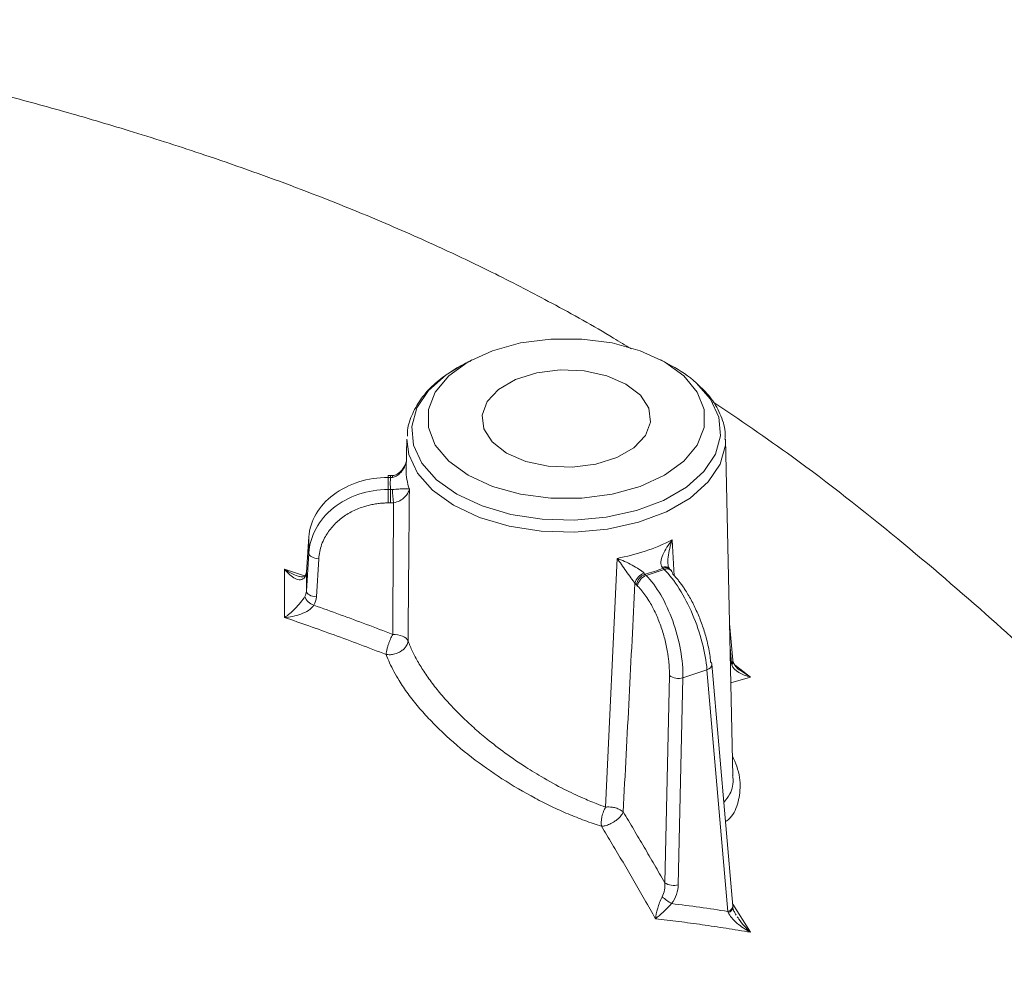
# Model space of a CAD drawing. Header units: millimetres. Extents: x 0 to 420, y 0 to 297.
# Tile 81 of 81: x 318 to 331, y 249 to 261. Entities that reach past the tile are written whole.
import ezdxf

# ---------------------------------------------------------------- set-up
doc = ezdxf.new("R2010")
doc.units = ezdxf.units.MM

msp = doc.modelspace()

# ---------------------------------------------------------------- linework, layer by layer
at = {"color": 7, "linetype": 'Continuous', "lineweight": 15}
for p, q in [((323.93582887, 256.44449187), (323.80010021, 256.37158629)), ((326.44959862, 256.37158629), (326.31387523, 256.44448883)), ((323.1191968, 255.44931867), (323.11097817, 255.06503547)), ((327.22112303, 251.21082997), (327.1305073, 255.44932171)), ((322.88454422, 254.81437722), (322.88453895, 254.96606492)), ((322.88453895, 254.96606492), (322.91475824, 254.96606492)), ((322.91476351, 254.98899675), (322.88454422, 254.98899675)), ((322.91476351, 254.81437722), (322.88454422, 254.81437722)), ((322.91475824, 254.64558747), (322.88453895, 254.64558747)), ((321.88591153, 254.21733949), (321.85624014, 253.77232599)), ((321.88601689, 254.22032006), (321.85635605, 253.77530047)), ((321.88601689, 254.22032006), (321.88591153, 254.21733949)), ((321.88591153, 254.21733949), (321.88591153, 254.01547853)), ((321.85625068, 253.53621327), (321.88591153, 254.01547853)), ((322.01073995, 253.94341661), (321.98107911, 253.46415135)), ((325.62032777, 250.81854093), (325.76532346, 253.94837075)), ((321.8548651, 253.77432772), (321.84346965, 253.73585585)), ((326.1312266, 253.73226537), (326.11611695, 253.74737483)), ((326.35878797, 253.80811073), (326.1312266, 253.73226537)), ((326.34367833, 253.8232202), (326.35878797, 253.80811073)), ((326.44717518, 253.79443282), (326.43206553, 253.80954229)), ((326.0231252, 253.59950353), (326.00801556, 253.61461299)), ((327.22090176, 252.66872838), (327.18014575, 253.12724594)), ((327.22093337, 249.57417779), (326.95785801, 252.61542958)), ((327.206477, 252.60854867), (327.2044961, 252.62698238)), ((327.22239797, 252.65482071), (327.22093337, 252.668333)), ((326.59291371, 252.44664916), (326.89573355, 252.54758268)), ((327.15880891, 249.50634306), (326.89573355, 252.54758268)), ((327.44223066, 252.45452147), (327.2800812, 252.56449657)), ((326.36414062, 249.86774701), (326.42239283, 252.47302685)), ((326.59291371, 252.44664916), (326.53465096, 249.8413754)), ((327.22238216, 249.55942752), (327.22078058, 249.57557376))]:
    msp.add_line(p, q, dxfattribs=at)
at = {"color": 8, "linetype": 'Continuous', "lineweight": 15}
for p, q in [((326.45827034, 254.17932534), (326.48333191, 253.72645651)), ((321.58133206, 253.81110686), (321.85566589, 253.71830547)), ((321.85625068, 253.77231991), (321.85635605, 253.77530047)), ((327.2044961, 252.62698238), (327.18652047, 252.82924163)), ((327.2494141, 252.60265287), (327.44223066, 252.45452147)), ((327.44223066, 252.45452147), (327.19606673, 252.38246451)), ((327.22181318, 249.59785288), (327.44223066, 249.24399179))]:
    msp.add_line(p, q, dxfattribs=at)
at = {"color": 7, "linetype": 'Continuous', "lineweight": 15, "flags": 128}
for points in [[(323.89057896, 256.41929423), (324.19617522, 256.55998133), (324.54834902, 256.65788566), (324.92940921, 256.70809847), (325.32029489, 256.70809543), (325.70136035, 256.65788566), (326.05352361, 256.55998133), (326.35911988, 256.41929423), (326.60282349, 256.24287726), (326.77241714, 256.03957774), (326.85940297, 255.81958724), (326.8593977, 255.59393983), (326.77241714, 255.37395846), (326.60282349, 255.17065285), (326.35911988, 254.99423589), (326.05352361, 254.85354879), (325.70135509, 254.7556475), (325.32028962, 254.70543165), (324.92941975, 254.70543165), (324.54834375, 254.7556475), (324.19618049, 254.85355183), (323.89058423, 254.99423893), (323.64688061, 255.1706559), (323.47728696, 255.37395542), (323.39031167, 255.59393983), (323.39030114, 255.81959029), (323.47728696, 256.03957469), (323.64687534, 256.24287726), (323.89057896, 256.41929423)], [(325.87615387, 256.14048389), (326.05739059, 256.00071832), (326.16307381, 255.83714196), (326.18464246, 255.66301209), (326.12036325, 255.49241324), (325.97543077, 255.33918358), (325.7615882, 255.21573489), (325.49616315, 255.1320702), (325.20064526, 255.0949626), (324.89900553, 255.10741087), (324.61565754, 255.16842354), (324.37355023, 255.27304927), (324.19232405, 255.41280876), (324.08663556, 255.57638207), (324.06506164, 255.75052106), (324.12934086, 255.92111991), (324.2742786, 256.07434045), (324.48812117, 256.19778914), (324.75354095, 256.28146296), (325.04905885, 256.31857056), (325.35070384, 256.30611316), (325.63405711, 256.24510353), (325.87615387, 256.14048389)], [(322.93823931, 254.96762531), (322.93865551, 254.97925211), (322.93958801, 254.98683333), (322.94098412, 254.99010744), (322.94192189, 254.9900152)], [(322.88453895, 254.64558747), (322.88453895, 254.66673409), (322.88453369, 254.6895077), (322.88453895, 254.71311439), (322.88454422, 254.73667207), (322.88454422, 254.75936254), (322.88454422, 254.78037367), (322.88454422, 254.79892683), (322.88454422, 254.81437722)], [(322.91475824, 254.64558747), (322.91475824, 254.66673409), (322.91475298, 254.6895077), (322.91475824, 254.71311439), (322.91476351, 254.73667207), (322.91476351, 254.75936254), (322.91476351, 254.78037367), (322.91476351, 254.79892683), (322.91476351, 254.81437722)], [(322.01073995, 253.94341661), (321.98642122, 253.94577686), (321.96304553, 253.95059144), (321.94149268, 253.95769916), (321.92258982, 253.96679893), (321.90705871, 253.97757748), (321.8955052, 253.98958164), (321.88836658, 254.0023826), (321.88591153, 254.01547853)], [(321.83652596, 253.71364803), (321.83917594, 253.72745274), (321.84306399, 253.73524456)], [(321.98107911, 253.46415135), (321.95676038, 253.46651159), (321.93338468, 253.47132618), (321.91183184, 253.47842173), (321.89292898, 253.48753366), (321.87739786, 253.49830004), (321.86584436, 253.51031638), (321.85870573, 253.52311734), (321.85625068, 253.53621327)]]:
    msp.add_lwpolyline(points, dxfattribs=at)
at = {"color": 8, "linetype": 'Continuous', "lineweight": 15, "flags": 128}
for points in [[(326.7604527, 256.15702462), (326.94045136, 255.9519824), (327.0456815, 255.72527355), (327.06696039, 255.49089136), (327.00335553, 255.25907607), (326.85765914, 255.03995541), (326.63623014, 254.84311269), (326.34874122, 254.67714886), (326.00776267, 254.54932062), (325.62819342, 254.46521189), (325.22663406, 254.42849358), (324.8206282, 254.44077762), (324.42790913, 254.50152265), (324.06565697, 254.60807964), (323.74969258, 254.7557862), (323.4938296, 254.93818855), (323.30924748, 255.14731228), (323.2040226, 255.37402417), (323.18274371, 255.60840636), (323.24634857, 255.84022165), (323.39204496, 256.05934231), (323.6134845, 256.25617895), (323.80010021, 256.37158629)], [(327.1305073, 255.44932171), (327.12791, 255.37442829), (327.06231897, 255.13533503), (326.91204438, 254.90933786), (326.68365588, 254.70632423), (326.38714753, 254.5351536), (326.03547423, 254.40330468), (325.64399849, 254.31655605), (325.22982668, 254.27868811), (324.8110714, 254.29136145), (324.40603492, 254.35401036), (324.03241364, 254.46390677), (323.70652894, 254.61625139), (323.44264225, 254.80437454), (323.25226494, 255.02006759), (323.14374207, 255.25389018), (323.1191968, 255.44931867)]]:
    msp.add_lwpolyline(points, dxfattribs=at)
at = {"color": 7, "linetype": 'Continuous', "lineweight": 15}
for centre, radius, start, end in [((325.711395, 254.96962529), 1.58443657, 48.539663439, 62.230918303), ((323.80358913, 255.05201549), 0.69273333, 178.92305826, 199.591414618), ((324.52058956, 254.86843394), 1.58325022, 181.931947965, 188.022130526), ((325.28655667, 256.53986573), 2.63534891, 280.46711306, 296.398660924), ((326.36606082, 253.76917356), 0.07500512, 38.340694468, 116.499999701), ((326.15598195, 253.59686105), 0.17131679, 107.761613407, 166.962766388), ((326.16742916, 253.59520211), 0.16059103, 108.633958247, 173.057597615), ((326.18254729, 253.58008574), 0.16060029, 108.636040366, 173.055515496), ((326.39263942, 253.74178763), 0.07446257, 4.330923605, 117.039860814), ((321.99795062, 253.52067511), 0.16933353, 197.574476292, 253.206569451), ((326.91154655, 252.61026564), 0.04659847, 6.362460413, 50.109372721), ((327.16334414, 252.64927435), 0.05932137, 316.644229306, 5.335305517), ((326.53487725, 252.63582974), 0.1978826, 235.35847713, 287.054869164), ((326.47660674, 250.03049843), 0.19782986, 235.354363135, 287.061905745), ((327.00359382, 250.51076689), 1.06158934, 230.67790944, 238.601916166), ((327.14890304, 249.56607179), 0.07379436, 281.440286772, 354.791548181)]:
    msp.add_arc(centre, radius, start, end, dxfattribs=at)
at = {"color": 8, "linetype": 'Continuous', "lineweight": 15}
for centre, radius, start, end in [((333.58402757, 254.97507273), 10.69949241, 179.925436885, 180.048236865), ((316.97595615, 254.97889521), 5.93881595, 359.876217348, 0.097456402), ((326.37711351, 253.74685987), 0.08335953, 48.759806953, 113.646716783), ((326.88026051, 252.62411645), 0.07808222, 281.429582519, 353.61245474), ((327.16607392, 252.66617843), 0.0548871, 314.428766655, 2.662809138), ((327.1438376, 249.58208329), 0.07720572, 281.181320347, 355.224570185)]:
    msp.add_arc(centre, radius, start, end, dxfattribs=at)
at = {"color": 7, "linetype": 'Continuous', "lineweight": 15}
for points, knots in [([(325.94142353, 256.58310769), (325.86769546, 256.62914365), (325.54045299, 256.83347446), (324.97435805, 257.14558687), (324.25167058, 257.52191773), (323.52309395, 257.86985253), (322.66096164, 258.24953947), (321.66836142, 258.6429945), (320.6390223, 259.00751038), (319.70292836, 259.30804196), (318.8569142, 259.55809405), (318.04159848, 259.78161334), (317.21864315, 259.99154903), (316.20892138, 260.23154911), (314.9689514, 260.49859317), (314.00258678, 260.67938284), (313.48670847, 260.72534346), (313.48490138, 260.72550445)], [0, 0, 0, 0, 0.01984473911, 0.08808097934, 0.1489016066, 0.20576131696, 0.27126933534, 0.36045669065, 0.44585356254, 0.51680236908, 0.58205887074, 0.64570413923, 0.71004404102, 0.7771689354, 0.88306305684, 0.99959037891, 1, 1, 1, 1]), ([(323.92616144, 256.43068654), (323.90362372, 256.42134742), (323.80063609, 256.37867165), (323.64028113, 256.28043549), (323.45168745, 256.13530009), (323.2968978, 255.96546228), (323.18585933, 255.77274815), (323.12579011, 255.60766676), (323.12769964, 255.50896381), (323.12818989, 255.48362305)], [0, 0, 0, 0, 0.0475723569, 0.217385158, 0.3910291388, 0.5679314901, 0.748608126, 0.935458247, 1, 1, 1, 1]), ([(327.12230447, 255.44341828), (327.12390816, 255.47545383), (327.12944213, 255.58600174), (327.065452, 255.77135371), (326.94936544, 255.97651509), (326.82951453, 256.09087372), (326.77411882, 256.14373086)], [0, 0, 0, 0, 0.1241797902, 0.4285181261, 0.7358581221, 1, 1, 1, 1]), ([(344.13365762, 233.65741997), (344.0686273, 233.83976386), (343.90605046, 234.29562659), (343.64592252, 234.95730634), (343.37147962, 235.62729026), (343.12537971, 236.20075282), (342.85031099, 236.81781403), (342.52691939, 237.51177277), (342.13834015, 238.30323966), (341.75195041, 239.0498418), (341.38915591, 239.71927563), (341.03243729, 240.35331556), (340.61804206, 241.06125622), (340.10881363, 241.89067549), (339.53443464, 242.77691106), (338.98776607, 243.57505436), (338.52495107, 244.2210391), (338.12794106, 244.75762892), (337.70144717, 245.31475863), (336.99650943, 246.20333404), (336.02414681, 247.39192285), (334.85796986, 248.7473621), (333.70584858, 250.01763934), (332.59309536, 251.17801231), (331.5294001, 252.22266007), (330.43204052, 253.23443096), (329.27089868, 254.22684771), (328.10056556, 255.15266437), (327.30385121, 255.69204456), (326.96775198, 255.91958567)], [0, 0, 0, 0, 0.0207850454, 0.05196295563, 0.07620753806, 0.09825093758, 0.11862710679, 0.14826830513, 0.1796980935, 0.21227746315, 0.23747095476, 0.26047738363, 0.28934400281, 0.32413465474, 0.36325520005, 0.40081105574, 0.42631703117, 0.44758127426, 0.4713684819, 0.49827888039, 0.56515461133, 0.63143229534, 0.69126546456, 0.74543070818, 0.8000012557, 0.84644699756, 0.89994407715, 0.95779074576, 1, 1, 1, 1]), ([(323.11287477, 255.15389212), (323.0971365, 255.12251666), (323.06894765, 255.06632005), (323.01277843, 255.01518296), (322.96932703, 254.9948103), (322.95009226, 254.99165914), (322.94130549, 254.99021963)], [0, 0, 0, 0, 0.4255717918, 0.762242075, 0.8913881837, 1, 1, 1, 1]), ([(321.88590885, 254.21734767), (321.89253229, 254.31719876), (321.92341953, 254.41597924), (322.02937089, 254.59755768), (322.10439757, 254.68027752), (322.28797004, 254.81791038), (322.39645276, 254.87277612), (322.63150913, 254.94686713), (322.75798208, 254.96606694), (322.88453838, 254.96606694)], [0, 0, 0, 0, 0.25, 0.25, 0.5, 0.5, 0.75, 0.75, 1, 1, 1, 1]), ([(322.94192716, 254.99001825), (322.9378409, 254.98968243), (322.92881286, 254.98894047), (322.91973002, 254.9888251), (322.91475824, 254.98876195)], [0, 0, 0, 0, 0.452618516, 1, 1, 1, 1]), ([(322.88453838, 254.81437948), (322.75798208, 254.81437948), (322.63150913, 254.79389302), (322.39645276, 254.71483693), (322.28797004, 254.65629445), (322.10439757, 254.50943834), (322.02937089, 254.42117517), (321.92341953, 254.22742854), (321.89253229, 254.12202846), (321.88590885, 254.01548601)], [0, 0, 0, 0, 0.25, 0.25, 0.5, 0.5, 0.75, 0.75, 1, 1, 1, 1]), ([(323.15096301, 254.81972546), (323.14413553, 254.82070971), (323.13493604, 254.82142791), (323.11149313, 254.82230121), (323.09698587, 254.8224535), (323.06226015, 254.82197948), (323.04161376, 254.82134762), (322.99392176, 254.81902694), (322.96646987, 254.81730428), (322.93824039, 254.8150581)], [0, 0, 0, 0, 0.25, 0.25, 0.5, 0.5, 0.75, 0.75, 1, 1, 1, 1]), ([(322.95283434, 254.64748062), (322.98100604, 254.65213866), (323.00823918, 254.6615262), (323.05492223, 254.68590211), (323.07477863, 254.70087123), (323.10721048, 254.73276874), (323.12018423, 254.75006593), (323.13984351, 254.78463827), (323.14677703, 254.80217914), (323.15096301, 254.81972546)], [0, 0, 0, 0, 0.25, 0.25, 0.5, 0.5, 0.75, 0.75, 1, 1, 1, 1]), ([(322.88453838, 254.64559161), (322.86311869, 254.64521883), (322.82044462, 254.64447615), (322.75690162, 254.63838186), (322.69419575, 254.62862869), (322.63232547, 254.61486199), (322.53764486, 254.58745416), (322.41482224, 254.53579899), (322.27848201, 254.44552912), (322.16483358, 254.33491077), (322.09045405, 254.22329904), (322.0455396, 254.1213597), (322.0199583, 254.03343139), (322.01381944, 253.97350756), (322.01073754, 253.94342394)], [0, 0, 0, 0, 0.0483679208, 0.0963625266, 0.144243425, 0.1922720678, 0.2407075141, 0.3701561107, 0.499831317, 0.6293460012, 0.759088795, 0.8395453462, 0.9194467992, 1, 1, 1, 1]), ([(322.95283434, 254.64748062), (322.94650544, 254.64692966), (322.93384663, 254.64582765), (322.92112228, 254.64567029), (322.9147596, 254.64559161)], [0, 0, 0, 0, 0.4999602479, 1, 1, 1, 1]), ([(322.94164557, 252.99206899), (322.9432411, 253.26832577), (322.94642806, 253.82013227), (322.95070074, 254.37193352), (322.95283434, 254.64748062)], [0, 0, 0, 0, 0.5006406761, 1, 1, 1, 1]), ([(326.45826865, 254.17932127), (326.43412962, 254.14934236), (326.4120659, 254.11880074), (326.37270436, 254.0568764), (326.35516941, 254.02498996), (326.32863532, 253.96326275), (326.31933275, 253.93268519), (326.31444148, 253.87778692), (326.31917401, 253.85334738), (326.3326002, 253.8362995)], [0, 0, 0, 0, 0.25, 0.25, 0.5, 0.5, 0.75, 0.75, 1, 1, 1, 1]), ([(326.10371826, 253.76001379), (326.08891488, 253.77660277), (326.0661954, 253.79504746), (326.01361193, 253.8307897), (325.98366291, 253.84828482), (325.92240295, 253.88075045), (325.89036069, 253.89611287), (325.8275561, 253.92398539), (325.79629281, 253.93675319), (325.7653262, 253.94836549)], [0, 0, 0, 0, 0.25, 0.25, 0.5, 0.5, 0.75, 0.75, 1, 1, 1, 1]), ([(325.7653262, 253.94836549), (325.78272233, 253.9236297), (325.80075399, 253.89777038), (325.8382997, 253.84413442), (325.85813711, 253.81590162), (325.89795277, 253.75992338), (325.91841859, 253.73151395), (325.95699849, 253.67871725), (325.9752444, 253.6541698), (325.98908027, 253.63550831)], [0, 0, 0, 0, 0.25, 0.25, 0.5, 0.5, 0.75, 0.75, 1, 1, 1, 1]), ([(326.42080179, 253.82168867), (326.41932567, 253.82349545), (326.41632713, 253.8271657), (326.41106189, 253.83885122), (326.40697045, 253.85188528), (326.40568975, 253.86221521), (326.40528648, 253.86546794)], [0, 0, 0, 0, 0.27772394, 0.5641596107, 0.8627609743, 1, 1, 1, 1]), ([(321.58133075, 253.20438917), (321.58143295, 253.27334305), (321.5816373, 253.41121522), (321.5816374, 253.61347834), (321.5814332, 253.74521859), (321.58133108, 253.81110572)], [0, 0, 0, 0, 0.3333907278, 0.6666092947, 1, 1, 1, 1]), ([(321.58133108, 253.81110572), (321.62194626, 253.75860265), (321.66762858, 253.716345), (321.73755243, 253.68266954), (321.76087922, 253.67675837), (321.80380496, 253.68146689), (321.82321372, 253.69262991), (321.83652302, 253.7136495)], [0, 0, 0, 0, 0.5, 0.5, 0.75, 0.75, 1, 1, 1, 1]), ([(321.77447526, 253.71847799), (321.74343516, 253.72823712), (321.67650261, 253.74928098), (321.61455262, 253.7895257), (321.58133206, 253.81110686)], [0, 0, 0, 0, 0.4637519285, 1, 1, 1, 1]), ([(321.84335374, 253.73567946), (321.838078, 253.7276957), (321.83035475, 253.71600816), (321.7893279, 253.71372436), (321.76269719, 253.7210596), (321.74988784, 253.72458784)], [0, 0, 0, 0, 0.5280212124, 0.7729785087, 1, 1, 1, 1]), ([(321.85624722, 253.7723272), (321.85626804, 253.7333002), (321.85630968, 253.65524621), (321.85626795, 253.57589315), (321.85624708, 253.53621663)], [0, 0, 0, 0, 0.5000000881, 1, 1, 1, 1]), ([(326.59291185, 252.44665501), (326.59461919, 252.55483598), (326.58414082, 252.67402311), (326.54029227, 252.91769763), (326.50693688, 253.04208425), (326.42206883, 253.27841083), (326.37058532, 253.39026961), (326.25678136, 253.58559988), (326.19450997, 253.6689943), (326.13123182, 253.73226559)], [0, 0, 0, 0, 0.25, 0.25, 0.5, 0.5, 0.75, 0.75, 1, 1, 1, 1]), ([(326.35878767, 253.80810932), (326.42206581, 253.74483803), (326.48626738, 253.66208693), (326.60751978, 253.46923921), (326.664519, 253.3592188), (326.76322341, 253.12750383), (326.80489471, 253.00588888), (326.86699751, 252.76829846), (326.88740638, 252.65242114), (326.89573717, 252.54758584)], [0, 0, 0, 0, 0.25, 0.25, 0.5, 0.5, 0.75, 0.75, 1, 1, 1, 1]), ([(326.42653376, 253.81445213), (326.42467126, 253.8164282), (326.42054875, 253.82080208), (326.41618298, 253.82602172), (326.41378961, 253.8288832)], [0, 0, 0, 0, 0.4517863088, 1, 1, 1, 1]), ([(326.46689248, 253.74741456), (326.47762231, 253.73635308), (326.49899915, 253.71431548), (326.53109729, 253.67677973), (326.56297298, 253.63619972), (326.59464598, 253.59223902), (326.64345529, 253.51896485), (326.70763521, 253.40867334), (326.7806436, 253.25507849), (326.84339673, 253.09357036), (326.88656866, 252.9507544), (326.91448962, 252.83182342), (326.93199305, 252.73581811), (326.93827427, 252.67603662), (326.94142764, 252.64602446)], [0, 0, 0, 0, 0.0483679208, 0.0963625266, 0.144243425, 0.1922720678, 0.2407075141, 0.3701561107, 0.499831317, 0.6293460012, 0.759088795, 0.8395453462, 0.9194467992, 1, 1, 1, 1]), ([(325.98908027, 253.63550831), (325.96485809, 253.15649358), (325.9163203, 252.19661644), (325.86609998, 251.2384073), (325.84094148, 250.7583805)], [0, 0, 0, 0, 0.4990375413, 1, 1, 1, 1]), ([(326.00801639, 253.61461773), (326.00483927, 253.61787601), (325.99848553, 253.62439204), (325.99221519, 253.63180308), (325.98908027, 253.63550831)], [0, 0, 0, 0, 0.5000397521, 1, 1, 1, 1]), ([(326.42239269, 252.47303156), (326.42258216, 252.49158216), (326.42295963, 252.52853946), (326.42056638, 252.58625534), (326.4159894, 252.64522322), (326.40901865, 252.70563534), (326.39459651, 252.80148525), (326.36635418, 252.93448059), (326.31548926, 253.09986402), (326.25213204, 253.25676437), (326.18742423, 253.38057414), (326.12788409, 253.47392491), (326.07627857, 253.54316555), (326.04089153, 253.58067751), (326.023127, 253.59950876)], [0, 0, 0, 0, 0.0484337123, 0.0964917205, 0.1444326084, 0.1925168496, 0.2410026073, 0.3705503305, 0.5002600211, 0.6297404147, 0.7593840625, 0.8397538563, 0.9195553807, 1, 1, 1, 1]), ([(321.83652178, 253.46953928), (321.82321223, 253.44564573), (321.80380288, 253.41836394), (321.76087563, 253.36570381), (321.73754801, 253.34034103), (321.66762343, 253.27039702), (321.62194293, 253.23241609), (321.58133075, 253.20438917)], [0, 0, 0, 0, 0.25, 0.25, 0.5, 0.5, 1, 1, 1, 1]), ([(321.58133075, 253.20438917), (321.64683972, 253.20789728), (321.71738736, 253.22134933), (321.81943795, 253.25958116), (321.85246489, 253.27536535), (321.91029652, 253.31330855), (321.93473891, 253.33562272), (321.94902413, 253.35856032)], [0, 0, 0, 0, 0.5, 0.5, 0.75, 0.75, 1, 1, 1, 1]), ([(321.94902413, 253.35856032), (322.05975154, 253.3191612), (322.28140542, 253.24029213), (322.61230377, 253.11811287), (322.83179486, 253.03411045), (322.94164557, 252.99206899)], [0, 0, 0, 0, 0.3327214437, 0.6660410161, 1, 1, 1, 1]), ([(322.85876976, 252.73906362), (322.74824367, 252.78137411), (322.53047885, 252.86473666), (322.20670312, 252.98400065), (321.89157608, 253.09715244), (321.68363748, 253.16902671), (321.58133075, 253.20438917)], [0, 0, 0, 0, 0.2616554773, 0.5155285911, 0.7616378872, 1, 1, 1, 1]), ([(322.85876976, 252.73906362), (322.85925455, 252.7451601), (322.86019259, 252.75695642), (322.86375581, 252.77736943), (322.86818461, 252.79808933), (322.87328416, 252.81871269), (322.8787872, 252.83873002), (322.88661841, 252.86402436), (322.89749103, 252.89495816), (322.91175799, 252.93009322), (322.92648594, 252.96309685), (322.93654913, 252.982329), (322.94164557, 252.99206899)], [0, 0, 0, 0, 0.0989739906, 0.1915086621, 0.2775893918, 0.3574073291, 0.4313844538, 0.5002011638, 0.631817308, 0.7592126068, 0.8780547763, 1, 1, 1, 1]), ([(322.94164557, 252.99206899), (322.98251687, 252.99190969), (323.02818251, 252.98425988), (323.10033641, 252.95409139), (323.12523404, 252.93223776), (323.1353814, 252.91106549)], [0, 0, 0, 0, 0.5, 0.5, 1, 1, 1, 1]), ([(323.1353814, 252.91106549), (323.134397, 252.90326214), (323.13239475, 252.88739026), (323.12301356, 252.86285281), (323.10707997, 252.83549694), (323.08083247, 252.80545004), (323.04796287, 252.77996419), (323.00428488, 252.75657077), (322.95552136, 252.73978682), (322.90145911, 252.73358998), (322.87192909, 252.73737632), (322.85876976, 252.73906362)], [0, 0, 0, 0, 0.0803898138, 0.163511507, 0.2503337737, 0.3666644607, 0.5003111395, 0.5784412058, 0.7500357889, 0.8886096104, 1, 1, 1, 1]), ([(323.1353814, 252.91106549), (323.1436338, 252.88921408), (323.16024849, 252.84522031), (323.19065827, 252.77735774), (323.22531976, 252.70777425), (323.2646619, 252.63648974), (323.30859969, 252.56368022), (323.35717061, 252.48948338), (323.41036686, 252.4140533), (323.46815265, 252.33753761), (323.53056471, 252.26011145), (323.59727838, 252.18185951), (323.64488447, 252.12986253), (323.66888046, 252.1036533)], [0, 0, 0, 0, 0.08446563, 0.1700559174, 0.2568300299, 0.3448448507, 0.4341549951, 0.5248128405, 0.6168685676, 0.7103702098, 0.8053637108, 0.901892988, 1, 1, 1, 1]), ([(325.56887789, 250.57762021), (325.53358857, 250.58898066), (325.463408, 250.6115734), (325.35771777, 250.64934162), (325.25258773, 250.68961721), (325.14794888, 250.73262738), (325.0438273, 250.77823483), (324.94021918, 250.8263971), (324.83711238, 250.87705633), (324.62693385, 250.98578503), (324.31819799, 251.16631177), (323.92576937, 251.44409323), (323.62702271, 251.69814865), (323.41084491, 251.91297865), (323.26277827, 252.07799272), (323.13147858, 252.24436535), (323.03047235, 252.3937103), (322.95576762, 252.52279494), (322.90063705, 252.63254998), (322.87271213, 252.70359315), (322.85876976, 252.73906362)], [0, 0, 0, 0, 0.0321011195, 0.0638401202, 0.095271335, 0.1264486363, 0.1574251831, 0.1882531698, 0.2189835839, 0.2496659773, 0.3769349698, 0.4988911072, 0.6245349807, 0.6875774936, 0.7493557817, 0.8124754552, 0.8745955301, 0.9167414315, 0.9584306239, 1, 1, 1, 1]), ([(327.20648211, 252.60854751), (327.21944709, 252.56983745), (327.25467717, 252.53864939), (327.33814805, 252.48827019), (327.38848634, 252.46857553), (327.44222845, 252.45452128)], [0, 0, 0, 0, 0.5, 0.5, 1, 1, 1, 1]), ([(327.30197649, 252.54528427), (327.28508276, 252.55963258), (327.24401275, 252.59451445), (327.22978032, 252.63594195), (327.22140225, 252.66032867)], [0, 0, 0, 0, 0.4113398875, 1, 1, 1, 1]), ([(323.66888046, 252.1036533), (323.68957552, 252.08168527), (323.73149911, 252.03718294), (323.79796035, 251.97049185), (323.86805072, 251.90296413), (323.94199019, 251.83481874), (324.01971149, 251.76620219), (324.14561576, 251.65973735), (324.33267339, 251.51329834), (324.57078945, 251.34783946), (324.83105865, 251.18622807), (325.07972922, 251.05061011), (325.31110581, 250.94144388), (325.48375441, 250.8689623), (325.58046159, 250.83326099), (325.62032921, 250.81854309)], [0, 0, 0, 0, 0.0391218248, 0.0792521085, 0.1204002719, 0.1625751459, 0.2057850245, 0.2500377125, 0.3677174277, 0.4990972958, 0.6079345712, 0.7496525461, 0.8579868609, 0.9414549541, 1, 1, 1, 1]), ([(325.56887789, 250.57762021), (325.56764945, 250.58580813), (325.56533472, 250.60123639), (325.56507864, 250.62633682), (325.56692358, 250.65687456), (325.57401661, 250.70199483), (325.58856929, 250.75039313), (325.60546701, 250.79150797), (325.6153269, 250.80944362), (325.62032921, 250.81854309)], [0, 0, 0, 0, 0.1235447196, 0.2327916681, 0.3278735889, 0.50043761, 0.7571079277, 0.8767712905, 1, 1, 1, 1]), ([(325.84094148, 250.7583805), (325.83863333, 250.7526227), (325.83367642, 250.7402574), (325.82075204, 250.71932118), (325.80042332, 250.69375322), (325.77110197, 250.66491617), (325.7274278, 250.63246782), (325.67382861, 250.60347868), (325.61633623, 250.5823895), (325.58430065, 250.57917011), (325.56887789, 250.57762021)], [0, 0, 0, 0, 0.0727360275, 0.1562060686, 0.2504825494, 0.3757180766, 0.5006423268, 0.6804096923, 0.8461410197, 1, 1, 1, 1]), ([(325.62032921, 250.81854309), (325.62792385, 250.81916084), (325.64770074, 250.82076952), (325.68529753, 250.8199922), (325.73594556, 250.81268882), (325.7959355, 250.79365524), (325.82500916, 250.77086791), (325.84094148, 250.7583805)], [0, 0, 0, 0, 0.0907682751, 0.236366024, 0.4366147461, 0.6912658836, 1, 1, 1, 1]), ([(325.84094148, 250.7583805), (325.88507158, 250.6850759), (325.97324825, 250.53860549), (326.10448549, 250.31656842), (326.23486683, 250.09326038), (326.32107037, 249.94287674), (326.36413662, 249.86774689)], [0, 0, 0, 0, 0.25068027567, 0.50088598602, 0.75064866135, 1, 1, 1, 1]), ([(326.24780006, 249.41353541), (326.20230359, 249.49415018), (326.11172504, 249.65464551), (325.97539995, 249.89160701), (325.83956774, 250.1243901), (325.70426238, 250.35303204), (325.61386356, 250.50299387), (325.56887789, 250.57762021)], [0, 0, 0, 0, 0.20372053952, 0.40558564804, 0.60558893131, 0.80372702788, 1, 1, 1, 1]), ([(326.33088421, 249.68952803), (326.30780253, 249.6444107), (326.28907751, 249.59404102), (326.26134312, 249.49861193), (326.25220295, 249.45306043), (326.24780006, 249.41353541)], [0, 0, 0, 0, 0.5, 0.5, 1, 1, 1, 1]), ([(326.24780006, 249.41353541), (326.2754017, 249.43664762), (326.30801508, 249.4655562), (326.37795184, 249.53102045), (326.41562955, 249.5679094), (326.45052396, 249.60462571)], [0, 0, 0, 0, 0.5, 0.5, 1, 1, 1, 1]), ([(326.45052396, 249.60462571), (326.56896351, 249.58973474), (326.80624097, 249.55990274), (327.04115619, 249.52421533), (327.15881099, 249.50634167)], [0, 0, 0, 0, 0.4991605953, 1, 1, 1, 1]), ([(327.26174732, 249.460068), (327.25181879, 249.47818312), (327.23244245, 249.51353625), (327.22570091, 249.5375612), (327.22241377, 249.54927564)], [0, 0, 0, 0, 0.5124050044, 1, 1, 1, 1]), ([(327.4422308, 249.24398905), (327.34077536, 249.26097008), (327.13979905, 249.29460834), (326.83892803, 249.33909606), (326.54243854, 249.37918063), (326.34536067, 249.40215986), (326.24780006, 249.41353541)], [0, 0, 0, 0, 0.2573414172, 0.5097757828, 0.7573214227, 1, 1, 1, 1]), ([(327.16354092, 249.49374725), (327.18158024, 249.44696164), (327.22397361, 249.40067393), (327.32229006, 249.3167675), (327.38061412, 249.2778702), (327.4422308, 249.24398905)], [0, 0, 0, 0, 0.5, 0.5, 1, 1, 1, 1]), ([(327.44223066, 249.24399179), (327.38940902, 249.29597052), (327.32755868, 249.35683386), (327.2830488, 249.42937325), (327.2765514, 249.4399623)], [0, 0, 0, 0, 0.8540234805, 1, 1, 1, 1])]:
    msp.add_open_spline(points, degree=3, knots=knots, dxfattribs=at)
at = {"color": 8, "linetype": 'Continuous', "lineweight": 15}
for points, knots in [([(322.93823931, 254.96762531), (322.95420978, 254.97146879), (322.98845639, 254.97971064), (323.04252436, 255.02419443), (323.09024146, 255.08832186), (323.10614954, 255.14532285), (323.11323829, 255.17072287)], [0, 0, 0, 0, 0.1666206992, 0.3572966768, 0.7136071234, 1, 1, 1, 1]), ([(326.41308365, 253.82620628), (326.41017141, 253.83765575), (326.39925781, 253.88056266), (326.40458726, 254.00622975), (326.43646205, 254.10900673), (326.45827034, 254.17932534)], [0, 0, 0, 0, 0.1030954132, 0.3863502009, 1, 1, 1, 1]), ([(327.21575984, 251.46162393), (327.23532604, 251.41819029), (327.29985643, 251.27494375), (327.32496388, 251.05468218), (327.27918517, 250.82463802), (327.20611734, 250.68495445), (327.13448649, 250.639091), (327.12911119, 250.63564933)], [0, 0, 0, 0, 0.1243647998, 0.410161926, 0.6928824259, 0.9769533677, 1, 1, 1, 1]), ([(327.10812206, 250.87831844), (327.13491935, 250.91262692), (327.2020271, 250.99854473), (327.23365585, 251.1183218), (327.2194725, 251.20690022), (327.21849939, 251.21297754)], [0, 0, 0, 0, 0.3823970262, 0.9576266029, 1, 1, 1, 1])]:
    msp.add_open_spline(points, degree=3, knots=knots, dxfattribs=at)
at = {"color": 7, "linetype": 'Continuous', "lineweight": 15}
for points in [[(322.9147596, 254.96606694), (322.91280713, 254.94078569), (322.90890219, 254.89022321), (322.91280713, 254.83966072), (322.9147596, 254.81437948)], [(322.9147596, 254.96606694), (322.9226138, 254.96623443), (322.93044103, 254.96675532), (322.93824038, 254.96762953)], [(322.93824038, 254.81505876), (322.93044103, 254.81443817), (322.9226138, 254.81421198), (322.9147596, 254.81437948)], [(323.15096301, 254.81972546), (323.14478944, 254.1837726), (323.13958253, 253.54754241), (323.1353814, 252.9110657)], [(321.83652302, 253.7136495), (321.84824155, 253.73215763), (321.85483961, 253.75179146), (321.85624722, 253.7723272)], [(326.11612121, 253.74737456), (326.11194284, 253.75121749), (326.10780817, 253.75543054), (326.10371826, 253.76001379)], [(326.11612121, 253.74737456), (326.15502342, 253.75903906), (326.23282784, 253.78236804), (326.30672732, 253.80960154), (326.34367706, 253.82321829)], [(326.33259922, 253.83629918), (326.33630867, 253.83158912), (326.34000123, 253.82722872), (326.34367706, 253.82321829)], [(321.85624708, 253.53621663), (321.85483942, 253.51288887), (321.848241, 253.49057782), (321.83652178, 253.46953928)], [(321.94902413, 253.35856032), (321.96806702, 253.3918723), (321.97878899, 253.42720554), (321.98107577, 253.46415456)], [(326.36413662, 249.86774689), (326.36976811, 249.80796644), (326.3585834, 249.74367103), (326.33088421, 249.68952803)], [(326.45052396, 249.60462571), (326.50382289, 249.67801847), (326.5329102, 249.76330562), (326.53465578, 249.84137034)], [(327.15881099, 249.50634167), (327.16032376, 249.50220018), (327.16190038, 249.49800205), (327.16354092, 249.49374725)]]:
    msp.add_open_spline(points, degree=3, dxfattribs=at)

doc.saveas('drawing.dxf')
